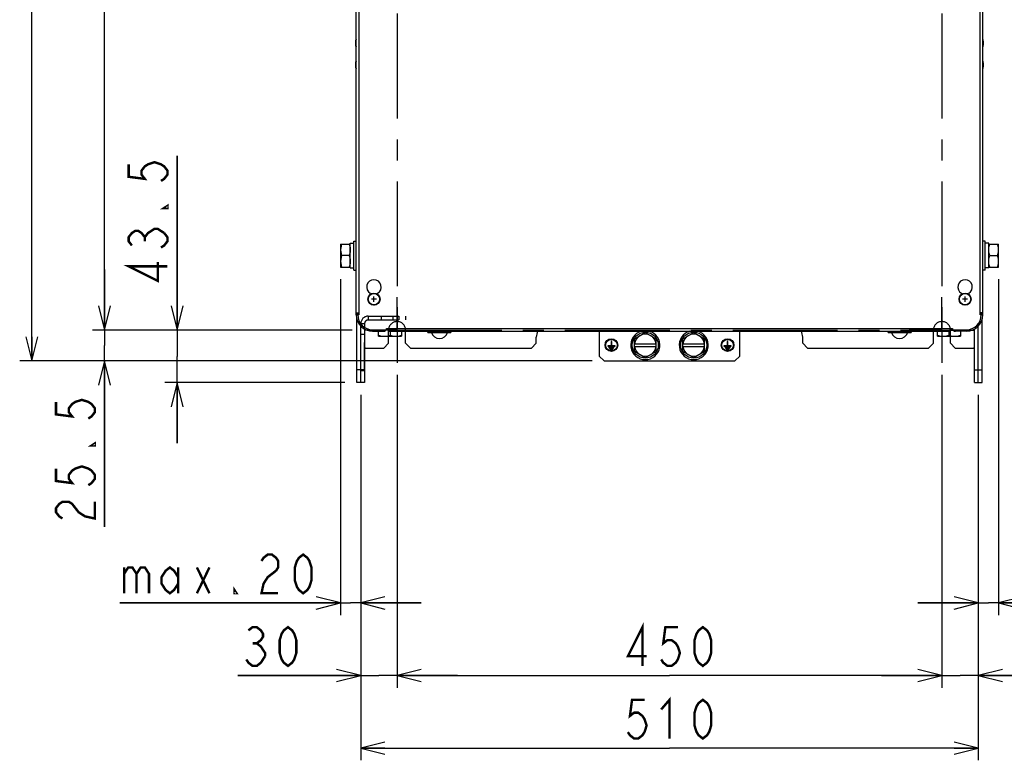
# Model space of a CAD drawing. Extents: x 33 to 410, y 33 to 287.
# Tile 16 of 90: x 37 to 118, y 99 to 161. Entities that reach past the tile are written whole.
import ezdxf

# ---------------------------------------------------------------- set-up
doc = ezdxf.new("R2010")
doc.units = 0
doc.header["$LTSCALE"] = 23.1
doc.linetypes.add('CENTER', pattern=[0.6, 0.375, -0.075, 0.075, -0.075])
doc.linetypes.add('HIDDEN', pattern=[0.2, 0.1, -0.1])
doc.layers.get('0').update_dxf_attribs({"linetype": 'CONTINUOUS'})
for name, color, linetype in [('02___PRT_ALL_AXES', 7, 'CONTINUOUS'), ('ALL_AXIS', 7, 'CONTINUOUS'), ('ALL_CURVE', 7, 'CONTINUOUS'), ('ALL_DIM', 7, 'CONTINUOUS'), ('ALL_FEATURES', 7, 'CONTINUOUS')]:
    doc.layers.add(name, color=color, linetype=linetype)
doc.dimstyles.get("Standard").update_dxf_attribs({"dimtxt": 2.5, "dimasz": 2.5, "dimexe": 1.25, "dimexo": 0.625, "dimtad": 1, "dimcen": 2.5, "dimazin": 3, "dimtfac": 1, "dimtmove": 0, "dimatfit": 3})

# ---------------------------------------------------------------- blocks, each defined once
blk = doc.blocks.new('_OPEN')
at = {"color": 0, "linetype": 'BYBLOCK'}
for p, q in [((0, 0), (-1, 0.25)), ((-1, -0.25), (0, 0)), ((-1, 0), (0, 0))]:
    blk.add_line(p, q, dxfattribs=at)
blk = doc.blocks.new('*D0')
at = {"layer": 'ALL_DIM', "color": 2, "linetype": 'CONTINUOUS'}
for p, q in [((64.039, 244.185), (42.519, 244.185)), ((43.519, 244.185), (43.519, 189.535)), ((43.519, 134.885), (43.519, 189.535)), ((63.989, 134.885), (42.519, 134.885))]:
    blk.add_line(p, q, dxfattribs=at)
at = {"layer": 'ALL_DIM', "color": 2, "linetype": 'CONTINUOUS', "xscale": 2, "yscale": 2, "zscale": 2}
for p, rotation in [((43.519, 244.185), 90), ((43.519, 134.885), 270)]:
    blk.add_blockref('_OPEN', p, dxfattribs=dict(at, rotation=rotation))
blk = doc.blocks.new('*D1')
at = {"layer": 'ALL_DIM', "color": 2, "linetype": 'CONTINUOUS'}
for p, q in [((43.519, 134.885), (43.519, 139.885)), ((43.519, 139.885), (43.519, 133.61)), ((63.989, 134.885), (42.519, 134.885)), ((43.519, 118.626), (43.519, 133.61)), ((83.789, 132.335), (42.519, 132.335)), ((43.519, 132.335), (43.519, 118.626))]:
    blk.add_line(p, q, dxfattribs=at)
at = {"layer": 'ALL_DIM', "color": 2, "linetype": 'CONTINUOUS', "xscale": 2, "yscale": 2, "zscale": 2}
for p, rotation in [((43.519, 134.885), 270), ((43.519, 132.335), 90)]:
    blk.add_blockref('_OPEN', p, dxfattribs=dict(at, rotation=rotation))
blk = doc.blocks.new('*D2')
at = {"layer": 'ALL_DIM', "color": 2, "linetype": 'CONTINUOUS'}
for p, q in [((64.689, 245.885), (36.519, 245.885)), ((37.519, 245.885), (37.519, 189.11)), ((37.519, 132.335), (37.519, 189.11)), ((83.789, 132.335), (36.519, 132.335))]:
    blk.add_line(p, q, dxfattribs=at)
at = {"layer": 'ALL_DIM', "color": 2, "linetype": 'CONTINUOUS', "xscale": 2, "yscale": 2, "zscale": 2}
for p, rotation in [((37.519, 245.885), 90), ((37.519, 132.335), 270)]:
    blk.add_blockref('_OPEN', p, dxfattribs=dict(at, rotation=rotation))
blk = doc.blocks.new('*D3')
at = {"layer": 'ALL_DIM', "color": 2, "linetype": 'CONTINUOUS'}
for p, q in [((64.689, 129.535), (64.689, 99.335)), ((115.689, 129.535), (115.689, 99.335)), ((64.689, 100.335), (90.189, 100.335)), ((115.689, 100.335), (90.189, 100.335))]:
    blk.add_line(p, q, dxfattribs=at)
at = {"layer": 'ALL_DIM', "color": 2, "linetype": 'CONTINUOUS', "xscale": 2, "yscale": 2, "zscale": 2, "rotation": 180}
blk.add_blockref('_OPEN', (64.689, 100.335), dxfattribs=at)
at = {"layer": 'ALL_DIM', "color": 2, "linetype": 'CONTINUOUS', "xscale": 2, "yscale": 2, "zscale": 2}
blk.add_blockref('_OPEN', (115.689, 100.335), dxfattribs=at)
blk = doc.blocks.new('*D8')
at = {"layer": 'ALL_DIM', "color": 2, "linetype": 'CONTINUOUS'}
for p, q in [((67.689, 131.185), (67.689, 105.335)), ((64.689, 129.535), (64.689, 105.335)), ((64.689, 106.335), (54.548, 106.335)), ((54.548, 106.335), (66.189, 106.335)), ((72.689, 106.335), (66.189, 106.335)), ((67.689, 106.335), (72.689, 106.335))]:
    blk.add_line(p, q, dxfattribs=at)
at = {"layer": 'ALL_DIM', "color": 2, "linetype": 'CONTINUOUS', "xscale": 2, "yscale": 2, "zscale": 2}
blk.add_blockref('_OPEN', (64.689, 106.335), dxfattribs=at)
at = {"layer": 'ALL_DIM', "color": 2, "linetype": 'CONTINUOUS', "xscale": 2, "yscale": 2, "zscale": 2, "rotation": 180}
blk.add_blockref('_OPEN', (67.689, 106.335), dxfattribs=at)
blk = doc.blocks.new('*D9')
at = {"layer": 'ALL_DIM', "color": 2, "linetype": 'CONTINUOUS'}
for p, q in [((67.689, 131.185), (67.689, 105.335)), ((112.689, 131.185), (112.689, 105.335)), ((67.689, 106.335), (90.189, 106.335)), ((112.689, 106.335), (90.189, 106.335))]:
    blk.add_line(p, q, dxfattribs=at)
at = {"layer": 'ALL_DIM', "color": 2, "linetype": 'CONTINUOUS', "xscale": 2, "yscale": 2, "zscale": 2, "rotation": 180}
blk.add_blockref('_OPEN', (67.689, 106.335), dxfattribs=at)
at = {"layer": 'ALL_DIM', "color": 2, "linetype": 'CONTINUOUS', "xscale": 2, "yscale": 2, "zscale": 2}
blk.add_blockref('_OPEN', (112.689, 106.335), dxfattribs=at)
blk = doc.blocks.new('*D42')
at = {"layer": 'ALL_DIM', "color": 2, "linetype": 'CONTINUOUS'}
for p, q in [((49.519, 134.885), (49.519, 149.263)), ((49.519, 149.263), (49.519, 132.71)), ((63.989, 134.885), (48.519, 134.885)), ((49.519, 125.535), (49.519, 132.71)), ((63.369, 130.535), (48.519, 130.535)), ((49.519, 130.535), (49.519, 125.535))]:
    blk.add_line(p, q, dxfattribs=at)
at = {"layer": 'ALL_DIM', "color": 2, "linetype": 'CONTINUOUS', "xscale": 2, "yscale": 2, "zscale": 2}
for p, rotation in [((49.519, 134.885), 270), ((49.519, 130.535), 90)]:
    blk.add_blockref('_OPEN', p, dxfattribs=dict(at, rotation=rotation))
blk = doc.blocks.new('*D44')
at = {"layer": 'ALL_DIM', "color": 2, "linetype": 'CONTINUOUS'}
for p, q in [((63.019, 139.085), (63.019, 113.135)), ((64.689, 129.535), (64.689, 113.135)), ((63.019, 113.135), (63.019, 111.335)), ((64.689, 113.135), (64.689, 111.335)), ((63.019, 112.335), (44.794, 112.335)), ((44.794, 112.335), (63.854, 112.335)), ((69.689, 112.335), (63.854, 112.335)), ((64.689, 112.335), (69.689, 112.335))]:
    blk.add_line(p, q, dxfattribs=at)
at = {"layer": 'ALL_DIM', "color": 2, "linetype": 'CONTINUOUS', "xscale": 2, "yscale": 2, "zscale": 2}
blk.add_blockref('_OPEN', (63.019, 112.335), dxfattribs=at)
at = {"layer": 'ALL_DIM', "color": 2, "linetype": 'CONTINUOUS', "xscale": 2, "yscale": 2, "zscale": 2, "rotation": 180}
blk.add_blockref('_OPEN', (64.689, 112.335), dxfattribs=at)
blk = doc.blocks.new('*D45')
at = {"layer": 'ALL_DIM', "color": 2, "linetype": 'CONTINUOUS'}
for p, q in [((117.359, 139.085), (117.359, 113.135)), ((115.689, 129.535), (115.689, 113.135)), ((115.689, 113.135), (115.689, 111.335)), ((117.359, 113.135), (117.359, 111.335)), ((115.689, 112.335), (110.689, 112.335)), ((110.689, 112.335), (116.524, 112.335)), ((136.946, 112.335), (116.524, 112.335)), ((117.359, 112.335), (136.946, 112.335))]:
    blk.add_line(p, q, dxfattribs=at)
at = {"layer": 'ALL_DIM', "color": 2, "linetype": 'CONTINUOUS', "xscale": 2, "yscale": 2, "zscale": 2}
blk.add_blockref('_OPEN', (115.689, 112.335), dxfattribs=at)
at = {"layer": 'ALL_DIM', "color": 2, "linetype": 'CONTINUOUS', "xscale": 2, "yscale": 2, "zscale": 2, "rotation": 180}
blk.add_blockref('_OPEN', (117.359, 112.335), dxfattribs=at)
blk = doc.blocks.new('*D48')
at = {"color": 2, "linetype": 'CONTINUOUS'}
for p, q in [((112.689, 131.185), (112.689, 105.335)), ((115.689, 129.535), (115.689, 105.335)), ((112.689, 106.335), (107.689, 106.335)), ((107.689, 106.335), (114.189, 106.335)), ((128.398, 106.335), (114.189, 106.335)), ((115.689, 106.335), (128.398, 106.335))]:
    blk.add_line(p, q, dxfattribs=at)
at = {"color": 2, "linetype": 'CONTINUOUS', "xscale": 2, "yscale": 2, "zscale": 2}
blk.add_blockref('_OPEN', (112.689, 106.335), dxfattribs=at)
at = {"color": 2, "linetype": 'CONTINUOUS', "xscale": 2, "yscale": 2, "zscale": 2, "rotation": 180}
blk.add_blockref('_OPEN', (115.689, 106.335), dxfattribs=at)

msp = doc.modelspace()

# ---------------------------------------------------------------- linework, layer by layer
at = {"layer": '02___PRT_ALL_AXES', "color": 7, "linetype": 'CENTER'}
for p, q in [((67.689, 134.885), (67.689, 137.585)), ((112.689, 134.885), (112.689, 137.585)), ((67.689, 134.885), (64.989, 134.885)), ((67.689, 134.885), (109.989, 134.885)), ((67.689, 134.885), (67.689, 132.185)), ((112.689, 134.885), (109.989, 134.885)), ((112.689, 134.885), (112.826, 134.885)), ((112.689, 134.885), (112.689, 132.185)), ((112.826, 134.885), (115.389, 134.885))]:
    msp.add_line(p, q, dxfattribs=at)
at = {"layer": '02___PRT_ALL_AXES', "color": 8, "linetype": 'HIDDEN'}
for centre in [(67.689, 134.885), (112.689, 134.885)]:
    msp.add_arc(centre, 0.7, 0, 180, dxfattribs=at)
at = {"layer": '02___PRT_ALL_AXES', "color": 3, "linetype": 'CONTINUOUS'}
for centre in [(71.189, 134.885), (109.189, 134.885)]:
    msp.add_arc(centre, 0.7, 196.61266, 343.38734, dxfattribs=at)
at = {"layer": 'ALL_AXIS', "color": 7, "linetype": 'CENTER'}
for p, q in [((67.689, 244.185), (67.689, 134.266)), ((112.689, 244.185), (112.689, 135.067))]:
    msp.add_line(p, q, dxfattribs=at)
at = {"layer": 'ALL_AXIS', "color": 9, "linetype": 'CONTINUOUS'}
for p, q in [((64.283, 158.339), (64.283, 158.832)), ((116.095, 158.339), (116.095, 158.832)), ((64.283, 156.539), (64.283, 157.032)), ((116.095, 156.539), (116.095, 157.032))]:
    msp.add_line(p, q, dxfattribs=at)
at = {"layer": 'ALL_AXIS', "color": 7, "linetype": 'CONTINUOUS'}
for p, q in [((63.019, 141.985), (63.819, 141.985)), ((63.019, 141.985), (63.019, 140.085)), ((63.819, 142.06), (64.119, 142.06)), ((63.819, 140.011), (63.819, 142.06)), ((64.119, 142.235), (64.319, 142.235)), ((64.119, 139.835), (64.119, 142.235)), ((116.259, 142.235), (116.059, 142.235)), ((116.259, 139.835), (116.259, 142.235)), ((116.559, 142.06), (116.259, 142.06)), ((116.559, 140.011), (116.559, 142.06)), ((116.559, 141.985), (117.359, 141.985)), ((117.359, 140.085), (117.359, 141.985)), ((63.734, 141.035), (63.104, 141.035)), ((116.644, 141.035), (117.274, 141.035)), ((63.019, 140.085), (63.819, 140.085)), ((63.819, 140.01), (64.119, 140.01)), ((116.559, 140.01), (116.259, 140.01)), ((116.559, 140.085), (117.359, 140.085)), ((64.119, 139.835), (64.319, 139.835)), ((116.259, 139.835), (116.059, 139.835)), ((66.159, 134.365), (66.159, 134.785)), ((66.159, 134.365), (68.059, 134.365)), ((67.109, 134.785), (67.109, 134.45)), ((68.059, 134.785), (68.059, 134.365)), ((70.239, 134.685), (70.239, 134.785)), ((70.239, 134.685), (72.139, 134.685)), ((71.189, 134.785), (71.189, 134.77)), ((72.139, 134.785), (72.139, 134.685)), ((87.289, 134.155), (88.189, 134.675)), ((88.189, 134.675), (89.089, 134.155)), ((91.289, 134.155), (92.189, 134.675)), ((92.189, 134.675), (93.089, 134.155)), ((108.239, 134.685), (108.239, 134.785)), ((108.239, 134.685), (110.139, 134.685)), ((109.189, 134.785), (109.189, 134.77)), ((110.139, 134.785), (110.139, 134.685)), ((112.319, 134.365), (112.319, 134.785)), ((112.319, 134.365), (114.219, 134.365)), ((113.269, 134.785), (113.269, 134.45)), ((114.219, 134.785), (114.219, 134.365)), ((85.364, 133.59), (85.089, 133.59)), ((85.089, 133.59), (85.089, 133.54)), ((85.089, 133.54), (85.689, 133.54)), ((85.604, 133.47), (85.174, 133.47)), ((85.174, 133.47), (85.174, 133.42)), ((85.174, 133.42), (85.604, 133.42)), ((85.414, 133.945), (85.364, 133.945)), ((85.364, 133.945), (85.364, 133.59)), ((85.414, 133.59), (85.414, 133.945)), ((85.689, 133.59), (85.414, 133.59)), ((85.604, 133.42), (85.604, 133.47)), ((85.689, 133.54), (85.689, 133.59)), ((94.964, 133.59), (94.689, 133.59)), ((94.689, 133.59), (94.689, 133.54)), ((94.689, 133.54), (95.289, 133.54)), ((95.204, 133.47), (94.774, 133.47)), ((94.774, 133.47), (94.774, 133.42)), ((94.774, 133.42), (95.204, 133.42)), ((95.014, 133.945), (94.964, 133.945)), ((94.964, 133.945), (94.964, 133.59)), ((95.014, 133.59), (95.014, 133.945)), ((95.289, 133.59), (95.014, 133.59)), ((95.204, 133.42), (95.204, 133.47)), ((95.289, 133.54), (95.289, 133.59)), ((85.519, 133.35), (85.259, 133.35)), ((85.259, 133.35), (85.259, 133.3)), ((85.259, 133.3), (85.519, 133.3)), ((85.519, 133.3), (85.519, 133.35)), ((88.189, 132.596), (87.289, 133.116)), ((89.089, 133.116), (88.189, 132.596)), ((92.189, 132.596), (91.289, 133.116)), ((93.089, 133.116), (92.189, 132.596)), ((95.119, 133.35), (94.859, 133.35)), ((94.859, 133.35), (94.859, 133.3)), ((94.859, 133.3), (95.119, 133.3)), ((95.119, 133.3), (95.119, 133.35))]:
    msp.add_line(p, q, dxfattribs=at)
at = {"layer": 'ALL_AXIS', "color": 3, "linetype": 'CONTINUOUS'}
for p, q in [((65.479, 137.789), (65.479, 137.916)), ((66.079, 137.916), (66.079, 137.789)), ((114.299, 137.789), (114.299, 137.916)), ((114.899, 137.916), (114.899, 137.789))]:
    msp.add_line(p, q, dxfattribs=at)
at = {"layer": 'ALL_AXIS', "color": 8, "linetype": 'HIDDEN'}
for p, q in [((66.384, 136.035), (67.834, 136.035)), ((66.384, 136.035), (66.384, 135.715)), ((67.834, 136.035), (67.834, 135.715)), ((66.384, 135.715), (67.834, 135.715)), ((64.689, 134.535), (65.009, 134.535)), ((64.689, 131.535), (64.689, 134.535)), ((65.009, 131.535), (65.009, 134.535)), ((64.689, 131.535), (65.009, 131.535))]:
    msp.add_line(p, q, dxfattribs=at)
at = {"layer": 'ALL_AXIS', "color": 7, "linetype": 'CONTINUOUS'}
for points in [[(63.104, 141.985), (63.057, 141.822), (63.029, 141.665), (63.019, 141.51)], [(63.019, 141.51), (63.029, 141.355), (63.057, 141.199), (63.104, 141.035)], [(63.734, 141.985), (63.781, 141.822), (63.809, 141.665), (63.819, 141.51)], [(63.819, 141.51), (63.809, 141.355), (63.781, 141.199), (63.734, 141.035)], [(116.559, 141.51), (116.569, 141.666), (116.597, 141.822), (116.644, 141.985)], [(116.644, 141.035), (116.597, 141.199), (116.569, 141.355), (116.559, 141.51)], [(117.359, 141.51), (117.349, 141.666), (117.321, 141.822), (117.274, 141.985)], [(117.274, 141.035), (117.321, 141.199), (117.349, 141.355), (117.359, 141.51)], [(63.104, 141.035), (63.057, 140.872), (63.029, 140.715), (63.019, 140.56)], [(63.734, 141.035), (63.781, 140.872), (63.809, 140.715), (63.819, 140.56)], [(116.559, 140.56), (116.569, 140.716), (116.597, 140.872), (116.644, 141.035)], [(117.359, 140.56), (117.349, 140.716), (117.321, 140.872), (117.274, 141.035)], [(63.019, 140.56), (63.029, 140.405), (63.057, 140.249), (63.104, 140.085)], [(63.819, 140.56), (63.809, 140.405), (63.781, 140.249), (63.734, 140.085)], [(116.644, 140.085), (116.597, 140.249), (116.569, 140.405), (116.559, 140.56)], [(117.274, 140.085), (117.321, 140.249), (117.349, 140.405), (117.359, 140.56)], [(66.159, 134.45), (66.323, 134.403), (66.479, 134.375), (66.634, 134.365)], [(66.634, 134.365), (66.789, 134.375), (66.946, 134.403), (67.109, 134.45)], [(67.109, 134.45), (67.273, 134.403), (67.429, 134.375), (67.584, 134.365)], [(67.584, 134.365), (67.739, 134.375), (67.896, 134.403), (68.059, 134.45)], [(70.239, 134.77), (70.403, 134.723), (70.559, 134.695), (70.714, 134.685)], [(70.714, 134.685), (70.869, 134.695), (71.026, 134.723), (71.189, 134.77)], [(71.189, 134.77), (71.353, 134.723), (71.509, 134.695), (71.664, 134.685)], [(71.664, 134.685), (71.819, 134.695), (71.976, 134.723), (72.139, 134.77)], [(108.239, 134.77), (108.403, 134.723), (108.559, 134.695), (108.714, 134.685)], [(108.714, 134.685), (108.869, 134.695), (109.026, 134.723), (109.189, 134.77)], [(109.189, 134.77), (109.353, 134.723), (109.509, 134.695), (109.664, 134.685)], [(109.664, 134.685), (109.819, 134.695), (109.976, 134.723), (110.139, 134.77)], [(112.319, 134.45), (112.483, 134.403), (112.639, 134.375), (112.794, 134.365)], [(112.794, 134.365), (112.949, 134.375), (113.106, 134.403), (113.269, 134.45)], [(113.269, 134.45), (113.433, 134.403), (113.589, 134.375), (113.744, 134.365)], [(113.744, 134.365), (113.899, 134.375), (114.056, 134.403), (114.219, 134.45)]]:
    msp.add_lwpolyline(points, dxfattribs=at)
for centre, radius in [((65.779, 137.435), 0.47), ((114.599, 137.435), 0.47), ((88.189, 133.635), 1.075), ((92.189, 133.635), 1.075), ((85.389, 133.635), 0.525), ((85.389, 133.635), 0.475), ((94.989, 133.635), 0.525), ((94.989, 133.635), 0.475)]:
    msp.add_circle(centre, radius, dxfattribs=at)
for centre, radius, start, end in [((65.149, 158.585), 0.9, 164.11915, 195.88085), ((64.408, 158.796), 0.13, 134.31478, 164.11915), ((115.97, 158.796), 0.13, 15.88085, 45.68522), ((115.229, 158.585), 0.9, 344.11915, 15.88085), ((64.408, 158.375), 0.13, 195.88085, 225.68522), ((115.97, 158.375), 0.13, 314.31478, 344.11915), ((65.149, 156.785), 0.9, 164.11915, 195.88085), ((64.408, 156.996), 0.13, 134.31478, 164.11915), ((115.97, 156.996), 0.13, 15.88085, 45.68522), ((115.229, 156.785), 0.9, 344.11915, 15.88085), ((64.408, 156.575), 0.13, 195.88085, 225.68522), ((115.97, 156.575), 0.13, 314.31478, 344.11915), ((88.189, 133.635), 1.2, 105.87639, 74.12361), ((88.189, 133.635), 0.9, 60, 120), ((92.189, 133.635), 1.2, 105.87639, 74.12361), ((92.189, 133.635), 0.9, 60, 120), ((88.189, 133.635), 0.9, 240, 300), ((92.189, 133.635), 0.9, 240, 300)]:
    msp.add_arc(centre, radius, start, end, dxfattribs=at)
at = {"layer": 'ALL_AXIS', "color": 3, "linetype": 'CONTINUOUS'}
for centre in [(65.779, 138.435), (114.599, 138.435)]:
    msp.add_arc(centre, 0.6, 300, 240, dxfattribs=at)
at = {"layer": 'ALL_CURVE', "color": 40, "linetype": 'CONTINUOUS'}
for p, q in [((64.249, 158.585), (64.274, 158.585)), ((116.129, 158.585), (116.104, 158.585)), ((64.249, 156.785), (64.274, 156.785)), ((116.129, 156.785), (116.104, 156.785)), ((65.994, 137.435), (65.564, 137.435)), ((65.779, 137.22), (65.779, 137.65)), ((114.814, 137.435), (114.384, 137.435)), ((114.599, 137.22), (114.599, 137.65))]:
    msp.add_line(p, q, dxfattribs=at)
at = {"layer": 'ALL_CURVE', "color": 2, "linetype": 'CONTINUOUS'}
for p, q in [((65.353, 137.698), (65.517, 137.861)), ((66.055, 137.805), (66.082, 137.833)), ((66.242, 137.398), (66.279, 137.435)), ((114.806, 137.851), (114.833, 137.878)), ((115.055, 137.506), (115.088, 137.539)), ((65.382, 137.132), (65.409, 137.159)), ((65.779, 136.935), (65.816, 136.973)), ((114.157, 137.202), (114.183, 137.228)), ((114.495, 136.946), (114.529, 136.979))]:
    msp.add_line(p, q, dxfattribs=at)
at = {"layer": 'ALL_CURVE', "color": 4, "linetype": 'CONTINUOUS'}
for centre in [(65.779, 137.435), (114.599, 137.435)]:
    msp.add_circle(centre, 0.5, dxfattribs=at)
at = {"layer": 'ALL_CURVE', "color": 40, "linetype": 'CONTINUOUS'}
for centre, start, end in [((65.149, 158.585), 166.5066, 193.4934), ((115.229, 158.585), 346.5066, 13.4934), ((65.149, 156.785), 166.5066, 193.4934), ((115.229, 156.785), 346.5066, 13.4934)]:
    msp.add_arc(centre, 0.9, start, end, dxfattribs=at)
at = {"layer": 'ALL_DIM', "color": 2, "linetype": 'CONTINUOUS', "const_width": 0.2}
for points in [[(45.519, 148.575), (45.519, 147.543), (46.852, 147.371), (46.586, 147.715), (46.586, 148.059), (46.852, 148.403), (47.119, 148.575), (47.652, 148.747), (48.186, 148.575), (48.452, 148.403), (48.719, 148.059), (48.719, 147.715), (48.452, 147.371), (48.186, 147.199)], [(48.719, 145.135), (48.719, 144.963), (48.452, 144.963), (48.719, 145.135)], [(45.786, 141.867), (45.519, 142.211), (45.519, 142.555), (45.786, 142.899), (46.052, 143.071), (46.319, 143.071), (46.586, 142.899), (46.852, 142.555), (47.119, 142.899), (47.386, 143.071), (47.652, 143.243), (47.919, 143.243), (48.452, 142.899)], [(46.852, 142.211), (46.852, 142.555)], [(48.452, 142.899), (48.719, 142.555), (48.719, 142.211), (48.452, 141.867), (48.186, 141.695)], [(48.719, 140.147), (45.519, 140.147), (47.919, 138.943), (47.919, 140.491)], [(39.519, 128.946), (39.519, 127.914), (40.852, 127.742), (40.586, 128.086), (40.586, 128.43), (40.852, 128.774), (41.119, 128.946), (41.652, 129.118), (42.186, 128.946), (42.452, 128.774), (42.719, 128.43), (42.719, 128.086), (42.452, 127.742), (42.186, 127.57)], [(42.719, 125.506), (42.719, 125.334), (42.452, 125.334), (42.719, 125.506)], [(39.519, 123.442), (39.519, 122.41), (40.852, 122.238), (40.586, 122.582), (40.586, 122.926), (40.852, 123.27), (41.119, 123.442), (41.652, 123.614), (42.186, 123.442), (42.452, 123.27), (42.719, 122.926), (42.719, 122.582), (42.452, 122.238), (42.186, 122.066)], [(40.052, 119.314), (39.786, 119.486), (39.519, 119.83), (39.519, 120.174), (39.786, 120.518), (40.052, 120.69), (40.586, 120.69), (40.852, 120.518), (41.119, 120.174), (41.386, 119.83), (41.919, 119.486), (42.719, 119.314), (42.719, 120.69)], [(56.49, 115.802), (56.662, 116.069), (57.006, 116.335), (57.35, 116.335), (57.694, 116.069), (57.866, 115.802), (57.866, 115.269), (57.694, 115.002)], [(59.93, 113.135), (59.586, 113.402), (59.414, 113.669), (59.242, 114.202), (59.242, 115.269), (59.414, 115.802), (59.586, 116.069), (59.93, 116.335), (60.274, 116.069), (60.446, 115.802), (60.618, 115.269), (60.618, 114.202), (60.446, 113.669), (60.274, 113.402), (59.93, 113.135)], [(45.138, 115.269), (45.138, 113.135)], [(45.138, 114.735), (45.482, 115.269), (45.826, 115.269), (46.17, 114.735), (46.17, 113.135)], [(46.17, 114.735), (46.514, 115.269), (46.858, 115.269), (47.202, 114.735), (47.202, 113.135)], [(49.61, 113.935), (49.266, 113.402), (48.922, 113.135), (48.578, 113.402), (48.234, 113.935), (48.234, 114.469), (48.578, 115.002), (48.922, 115.269), (49.266, 115.002), (49.61, 114.469)], [(49.61, 115.269), (49.61, 113.135)], [(51.158, 115.269), (52.19, 113.135)], [(51.158, 113.135), (52.19, 115.269)], [(57.694, 115.002), (57.006, 114.469), (56.662, 113.935), (56.49, 113.135), (57.866, 113.135)], [(54.426, 113.135), (54.254, 113.135), (54.254, 113.402), (54.426, 113.135)], [(87.953, 107.135), (87.953, 110.335), (86.749, 107.935), (88.297, 107.935)], [(55.408, 110.069), (55.752, 110.335), (56.096, 110.335), (56.44, 110.069), (56.612, 109.802), (56.612, 109.535), (56.44, 109.269), (56.096, 109.002), (56.44, 108.735), (56.612, 108.469), (56.784, 108.202), (56.784, 107.935)], [(58.676, 107.135), (58.332, 107.402), (58.16, 107.669), (57.988, 108.202), (57.988, 109.269), (58.16, 109.802), (58.332, 110.069), (58.676, 110.335), (59.02, 110.069), (59.192, 109.802), (59.364, 109.269), (59.364, 108.202), (59.192, 107.669), (59.02, 107.402), (58.676, 107.135)], [(90.877, 110.335), (89.845, 110.335), (89.673, 109.002), (90.017, 109.269), (90.361, 109.269), (90.705, 109.002), (90.877, 108.735), (91.049, 108.202), (90.877, 107.669), (90.705, 107.402), (90.361, 107.135), (90.017, 107.135), (89.673, 107.402), (89.501, 107.669)], [(92.941, 107.135), (92.597, 107.402), (92.425, 107.669), (92.253, 108.202), (92.253, 109.269), (92.425, 109.802), (92.597, 110.069), (92.941, 110.335), (93.285, 110.069), (93.457, 109.802), (93.629, 109.269), (93.629, 108.202), (93.457, 107.669), (93.285, 107.402), (92.941, 107.135)], [(55.752, 109.002), (56.096, 109.002)], [(56.784, 107.935), (56.44, 107.402), (56.096, 107.135), (55.752, 107.135), (55.408, 107.402), (55.236, 107.669)], [(88.125, 104.335), (87.093, 104.335), (86.921, 103.002), (87.265, 103.269), (87.609, 103.269), (87.953, 103.002), (88.125, 102.735), (88.297, 102.202), (88.125, 101.669), (87.953, 101.402), (87.609, 101.135), (87.265, 101.135), (86.921, 101.402), (86.749, 101.669)], [(89.501, 103.535), (90.189, 104.335), (90.189, 101.135)], [(92.941, 101.135), (92.597, 101.402), (92.425, 101.669), (92.253, 102.202), (92.253, 103.269), (92.425, 103.802), (92.597, 104.069), (92.941, 104.335), (93.285, 104.069), (93.457, 103.802), (93.629, 103.269), (93.629, 102.202), (93.457, 101.669), (93.285, 101.402), (92.941, 101.135)]]:
    msp.add_lwpolyline(points, dxfattribs=at)
at = {"layer": 'ALL_FEATURES', "color": 3, "linetype": 'CONTINUOUS'}
for p, q in [((64.319, 136.135), (64.319, 163.175)), ((116.059, 136.135), (116.059, 163.175)), ((64.319, 136.295), (64.539, 136.295)), ((64.539, 136.135), (64.439, 136.135)), ((64.539, 136.295), (64.539, 136.135)), ((116.059, 136.295), (115.839, 136.295)), ((115.839, 136.135), (115.839, 136.295)), ((115.939, 136.135), (115.839, 136.135)), ((64.369, 130.535), (64.369, 135.778)), ((64.689, 130.535), (64.689, 135.21)), ((66.809, 135.005), (67.009, 135.005)), ((66.809, 134.905), (66.809, 135.005)), ((67.009, 134.785), (67.009, 135.005)), ((113.369, 135.005), (113.569, 135.005)), ((113.369, 134.785), (113.369, 135.005)), ((113.569, 135.005), (113.569, 134.905)), ((115.689, 130.535), (115.689, 135.21)), ((116.009, 130.535), (116.009, 135.778)), ((65.669, 134.905), (66.809, 134.905)), ((65.669, 134.785), (66.578, 134.785)), ((66.733, 134.85), (66.789, 134.905)), ((66.809, 134.925), (66.811, 134.928)), ((66.854, 134.945), (67.009, 134.945)), ((66.989, 133.785), (66.989, 134.365)), ((67.009, 134.785), (113.369, 134.785)), ((68.389, 133.785), (68.389, 134.785)), ((79.189, 133.785), (79.189, 134.295)), ((101.189, 133.785), (101.189, 134.295)), ((111.989, 133.785), (111.989, 134.785)), ((113.524, 134.945), (113.369, 134.945)), ((113.389, 133.785), (113.389, 134.365)), ((113.569, 134.925), (113.567, 134.928)), ((113.569, 134.905), (114.709, 134.905)), ((113.645, 134.85), (113.589, 134.905)), ((114.709, 134.785), (113.8, 134.785)), ((65.009, 133.465), (65.089, 133.385)), ((65.089, 133.385), (66.589, 133.385)), ((66.589, 133.385), (66.989, 133.785)), ((68.389, 133.785), (68.789, 133.385)), ((68.789, 133.385), (78.789, 133.385)), ((78.789, 133.385), (79.189, 133.785)), ((101.189, 133.785), (101.589, 133.385)), ((101.589, 133.385), (111.589, 133.385)), ((111.589, 133.385), (111.989, 133.785)), ((113.389, 133.785), (113.789, 133.385)), ((113.789, 133.385), (115.289, 133.385)), ((115.289, 133.385), (115.369, 133.465))]:
    msp.add_line(p, q, dxfattribs=at)
at = {"layer": 'ALL_FEATURES', "color": 9, "linetype": 'CONTINUOUS'}
for p, q in [((64.539, 163.175), (64.539, 136.295)), ((115.839, 136.295), (115.839, 163.175)), ((64.319, 136.195), (64.479, 136.195)), ((64.319, 136.135), (64.439, 136.135)), ((116.059, 136.195), (115.899, 136.195)), ((116.059, 136.135), (115.939, 136.135)), ((66.854, 134.945), (66.854, 135.005)), ((67.009, 135.005), (113.369, 135.005)), ((113.524, 134.945), (113.524, 135.005)), ((65.669, 134.785), (65.669, 134.905)), ((66.578, 134.785), (66.578, 134.905)), ((66.733, 134.85), (66.678, 134.905)), ((66.811, 134.928), (66.809, 134.93)), ((113.567, 134.928), (113.569, 134.93)), ((113.645, 134.85), (113.7, 134.905)), ((113.8, 134.785), (113.8, 134.905)), ((114.709, 134.785), (114.709, 134.905))]:
    msp.add_line(p, q, dxfattribs=at)
at = {"layer": 'ALL_FEATURES', "color": 7, "linetype": 'CONTINUOUS'}
for p, q in [((64.479, 136.135), (64.479, 136.295)), ((115.899, 136.295), (115.899, 136.135)), ((65.009, 134.96), (65.009, 130.535)), ((84.389, 134.785), (84.389, 132.735)), ((95.989, 132.735), (95.989, 134.785)), ((115.369, 130.535), (115.369, 134.96)), ((87.289, 133.116), (87.289, 134.155)), ((87.289, 133.735), (89.089, 133.735)), ((87.289, 133.535), (89.089, 133.535)), ((89.089, 133.116), (89.089, 134.155)), ((91.289, 133.116), (91.289, 134.155)), ((91.289, 133.735), (93.089, 133.735)), ((91.289, 133.535), (93.089, 133.535)), ((93.089, 133.116), (93.089, 134.155)), ((84.389, 132.735), (84.789, 132.335)), ((95.589, 132.335), (95.989, 132.735)), ((84.789, 132.335), (95.589, 132.335)), ((65.009, 131.585), (64.369, 131.585)), ((115.369, 131.585), (116.009, 131.585)), ((65.009, 130.535), (64.369, 130.535)), ((115.369, 130.535), (116.009, 130.535))]:
    msp.add_line(p, q, dxfattribs=at)
at = {"layer": 'ALL_FEATURES', "color": 8, "linetype": 'HIDDEN'}
for p, q in [((65.309, 136.035), (68.409, 136.035)), ((65.309, 136.035), (65.309, 135.715)), ((67.359, 135.715), (67.359, 136.035)), ((68.409, 135.715), (68.409, 136.035)), ((64.689, 135.415), (65.009, 135.415)), ((64.689, 135.415), (64.689, 135.21)), ((65.009, 135.415), (65.009, 134.96)), ((65.309, 135.715), (68.409, 135.715)), ((66.989, 134.365), (66.989, 134.885)), ((68.389, 134.785), (68.389, 134.885)), ((111.989, 134.785), (111.989, 134.885)), ((113.389, 134.365), (113.389, 134.885))]:
    msp.add_line(p, q, dxfattribs=at)
at = {"layer": 'ALL_FEATURES', "color": 3, "linetype": 'CONTINUOUS'}
for centre, radius, start, end in [((65.669, 136.135), 1.35, 180, 270), ((65.669, 136.135), 1.23, 180, 270), ((114.709, 136.135), 1.35, 270, 360), ((114.709, 136.135), 1.23, 270, 360), ((66.578, 135.005), 0.22, 270, 315), ((66.854, 134.885), 0.06, 90, 135), ((80.189, 134.295), 1, 150.63791, 180), ((100.189, 134.295), 1, 0, 29.36209), ((113.524, 134.885), 0.06, 45, 90), ((113.8, 135.005), 0.22, 225, 270)]:
    msp.add_arc(centre, radius, start, end, dxfattribs=at)
at = {"layer": 'ALL_FEATURES', "color": 8, "linetype": 'HIDDEN'}
for radius in [0.62, 0.3]:
    msp.add_arc((65.309, 135.415), radius, 90, 180, dxfattribs=at)
at = {"layer": 'ALL_FEATURES', "color": 7, "linetype": 'CONTINUOUS'}
for centre, start, end in [((88.189, 133.635), 120, 173.62063), ((88.189, 133.635), 6.37937, 60), ((92.189, 133.635), 120, 173.62063), ((92.189, 133.635), 6.37937, 60), ((88.189, 133.635), 186.37937, 240), ((88.189, 133.635), 300, 353.62063), ((92.189, 133.635), 186.37937, 240), ((92.189, 133.635), 300, 353.62063)]:
    msp.add_arc(centre, 0.9, start, end, dxfattribs=at)

# ---------------------------------------------------------------- dimensions: what is measured, and where the dimension line sits
at = {"color": 2, "linetype": 'CONTINUOUS'}
dim = msp.add_linear_dim(base=(115.689, 106.335), p1=(112.689, 132.185), p2=(115.689, 130.535), dimstyle='Standard', dxfattribs=at)
dim.commit()
dim.dimension.update_dxf_attribs({"geometry": '*D48', "text_midpoint": (117.39, 106.335), "dimtype": 128})
at = {"layer": 'ALL_DIM', "color": 2, "linetype": 'CONTINUOUS'}
for base, p1, p2, angle, picture, middle in [((37.519, 245.885), (84.789, 132.335), (65.689, 245.885), 90, '*D2', (37.519, 183.606)), ((43.519, 134.885), (65.039, 244.185), (64.989, 134.885), 270, '*D0', (43.519, 184.031)), ((49.519, 134.885), (64.369, 130.535), (64.989, 134.885), 90, '*D42', (49.519, 138.255)), ((43.519, 132.335), (64.989, 134.885), (84.789, 132.335), 270, '*D1', (43.519, 118.626)), ((63.019, 112.335), (64.689, 130.535), (63.019, 140.085), 180, '*D44', (44.794, 112.335)), ((64.689, 106.335), (67.689, 132.185), (64.689, 130.535), 180, '*D8', (54.548, 106.335)), ((64.689, 100.335), (115.689, 130.535), (64.689, 130.535), 180, '*D3', (86.061, 100.335))]:
    dim = msp.add_linear_dim(base=base, p1=p1, p2=p2, angle=angle, dimstyle='Standard', dxfattribs=at)
    dim.commit()
    dim.dimension.update_dxf_attribs({"geometry": picture, "text_midpoint": middle, "dimtype": 128})
for base, p1, p2, picture, middle in [((117.359, 112.335), (115.689, 130.535), (117.359, 140.085), '*D45', (120.434, 112.335)), ((112.689, 106.335), (67.689, 132.185), (112.689, 132.185), '*D9', (86.061, 106.335))]:
    dim = msp.add_linear_dim(base=base, p1=p1, p2=p2, dimstyle='Standard', dxfattribs=at)
    dim.commit()
    dim.dimension.update_dxf_attribs({"geometry": picture, "text_midpoint": middle, "dimtype": 128})

doc.saveas('drawing.dxf')
